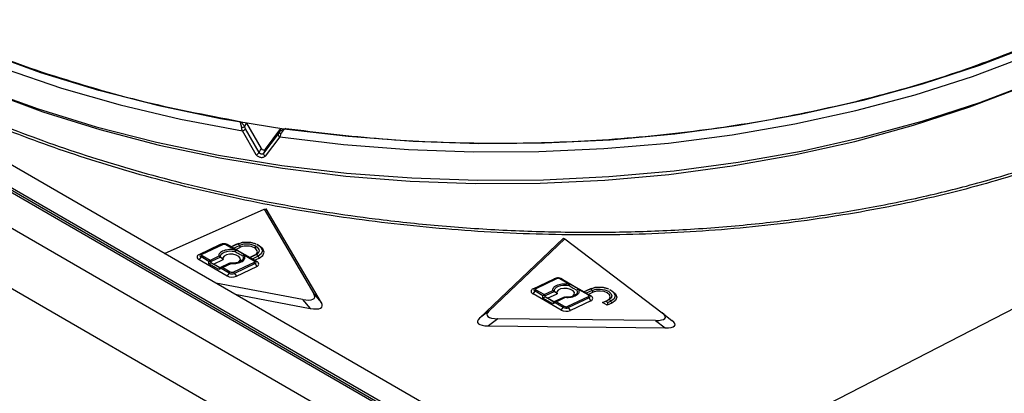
# Model space of a CAD drawing. Header units: inches. Extents: x 0.6 to 33.8, y 0 to 21.7.
# Tile 138 of 210: x 26.215 to 26.948, y 12.113 to 12.391. Entities that reach past the tile are written whole.
import ezdxf

# ---------------------------------------------------------------- set-up
doc = ezdxf.new("R2010")
doc.units = ezdxf.units.IN
doc.header["$MEASUREMENT"] = 0

msp = doc.modelspace()

# ---------------------------------------------------------------- linework, layer by layer
at = {"color": 7, "linetype": 'Continuous'}
for p, q in [((25.20301, 12.84673), (26.79363, 11.92848)), ((26.79068, 11.92652), (25.199, 12.84538)), ((26.79363, 11.92642), (25.20301, 12.84467)), ((26.76771, 11.91326), (25.17972, 12.82998)), ((26.7449, 11.88165), (25.15692, 12.79838)), ((26.59248, 12.06154), (25.43632, 12.72898)), ((26.38409, 12.31363), (26.38284, 12.31094)), ((26.38418, 12.31361), (26.3951, 12.29491)), ((26.39153, 12.2903), (26.38127, 12.30796)), ((26.39369, 12.29186), (26.38347, 12.30952)), ((26.40779, 12.30575), (26.39699, 12.29135)), ((26.3984, 12.2944), (26.40988, 12.30966)), ((26.40864, 12.30695), (26.4099, 12.30966)), ((26.40897, 12.30368), (26.39813, 12.28928)), ((26.39369, 12.29186), (26.3951, 12.29491)), ((26.3984, 12.2944), (26.39699, 12.29135)), ((27.14726, 12.27486), (26.65983, 12.02406)), ((26.32331, 12.21693), (26.39738, 12.24979)), ((26.39738, 12.24979), (26.39898, 12.2501)), ((26.39738, 12.24979), (26.43438, 12.18693)), ((26.44005, 12.18033), (26.39898, 12.2501)), ((26.36416, 12.22328), (26.3489, 12.21601)), ((26.3504, 12.21652), (26.36566, 12.22378)), ((26.35129, 12.21638), (26.36654, 12.22364)), ((26.36416, 12.22328), (26.36566, 12.22378)), ((26.36477, 12.22352), (26.36416, 12.22328)), ((26.36602, 12.22393), (26.36477, 12.22352)), ((26.36566, 12.22378), (26.36602, 12.22393)), ((26.36897, 12.22352), (26.37617, 12.21936)), ((26.36947, 12.22374), (26.36962, 12.22367)), ((26.3708, 12.22308), (26.36962, 12.22367)), ((26.36962, 12.22367), (26.3698, 12.22357)), ((26.377, 12.21942), (26.3698, 12.22357)), ((26.3711, 12.22292), (26.3698, 12.22357)), ((26.37631, 12.22357), (26.37284, 12.22192)), ((26.37291, 12.22182), (26.37725, 12.22389)), ((26.37784, 12.22417), (26.37631, 12.22357)), ((26.37725, 12.22389), (26.37631, 12.22357)), ((26.37725, 12.22389), (26.38023, 12.22485)), ((26.37863, 12.22443), (26.37784, 12.22417)), ((26.38549, 12.22517), (26.3832, 12.22508)), ((26.39168, 12.22363), (26.3911, 12.2239)), ((26.39292, 12.22308), (26.39218, 12.22345)), ((26.62027, 12.2283), (26.55758, 12.16875)), ((26.56462, 12.1741), (26.6211, 12.22775)), ((26.62027, 12.2283), (26.6211, 12.22775)), ((26.6211, 12.22775), (26.69372, 12.17268)), ((26.3504, 12.21652), (26.3489, 12.21601)), ((26.3711, 12.22292), (26.3708, 12.22308)), ((26.37284, 12.22192), (26.3711, 12.22292)), ((26.37291, 12.22182), (26.37284, 12.22192)), ((26.37462, 12.22083), (26.37897, 12.2229)), ((26.37632, 12.21991), (26.37462, 12.22083)), ((26.37632, 12.21991), (26.37979, 12.22156)), ((26.38676, 12.21388), (26.37632, 12.21991)), ((26.37979, 12.22156), (26.37897, 12.2229)), ((26.39115, 12.22227), (26.39021, 12.22102)), ((26.35041, 12.21434), (26.34892, 12.21235)), ((26.34892, 12.21235), (26.3698, 12.2003)), ((26.35627, 12.21095), (26.35041, 12.21434)), ((26.35715, 12.21172), (26.35129, 12.2151)), ((26.35622, 12.20923), (26.35627, 12.21095)), ((26.36364, 12.20494), (26.35622, 12.20923)), ((26.36362, 12.2148), (26.35715, 12.21172)), ((26.35795, 12.20979), (26.35798, 12.21087)), ((26.36485, 12.21414), (26.35798, 12.21087)), ((26.36449, 12.20625), (26.35878, 12.20954)), ((26.35878, 12.20954), (26.35981, 12.20899)), ((26.35981, 12.20899), (26.3669, 12.21236)), ((26.36445, 12.20631), (26.35981, 12.20899)), ((26.37108, 12.20946), (26.36445, 12.20631)), ((26.3669, 12.21236), (26.36485, 12.21414)), ((26.36543, 12.20657), (26.3719, 12.20965)), ((26.36631, 12.20643), (26.37278, 12.20951)), ((26.3719, 12.20965), (26.37108, 12.20946)), ((26.37283, 12.20979), (26.37213, 12.20959)), ((26.38986, 12.21018), (26.3746, 12.20292)), ((26.39069, 12.20933), (26.37544, 12.20207)), ((26.3785, 12.21041), (26.3783, 12.21034)), ((26.38266, 12.21562), (26.38985, 12.21147)), ((26.39068, 12.21152), (26.38348, 12.21567)), ((26.39023, 12.21553), (26.38676, 12.21388)), ((26.38683, 12.21378), (26.38676, 12.21388)), ((26.39117, 12.21585), (26.38683, 12.21378)), ((26.39289, 12.21486), (26.38854, 12.21279)), ((26.39024, 12.21187), (26.38854, 12.21279)), ((26.39117, 12.21585), (26.39023, 12.21553)), ((26.39024, 12.21187), (26.39371, 12.21352)), ((26.39198, 12.21087), (26.39024, 12.21187)), ((26.39068, 12.21152), (26.39198, 12.21087)), ((26.39069, 12.20933), (26.392, 12.20721)), ((26.39289, 12.21486), (26.39371, 12.21352)), ((26.36543, 12.20567), (26.36364, 12.20494)), ((26.36543, 12.20657), (26.36431, 12.20611)), ((26.36445, 12.20631), (26.36449, 12.20625)), ((26.37129, 12.20228), (26.36543, 12.20567)), ((26.37217, 12.20304), (26.36631, 12.20643)), ((26.37129, 12.20228), (26.3698, 12.2003)), ((26.37544, 12.20207), (26.37674, 12.19994)), ((26.37674, 12.19994), (26.392, 12.20721)), ((26.42602, 12.18271), (26.36151, 12.19488)), ((26.5975, 12.1906), (26.61275, 12.19786)), ((26.599, 12.19111), (26.61425, 12.19837)), ((26.59988, 12.19097), (26.61513, 12.19823)), ((26.61275, 12.19786), (26.61425, 12.19837)), ((26.61275, 12.19786), (26.61336, 12.19811)), ((26.61461, 12.19852), (26.61336, 12.19811)), ((26.61425, 12.19837), (26.61461, 12.19852)), ((26.62476, 12.19395), (26.61756, 12.1981)), ((26.61806, 12.19832), (26.61821, 12.19825)), ((26.61939, 12.19767), (26.61821, 12.19825)), ((26.61821, 12.19825), (26.61839, 12.19816)), ((26.61839, 12.19816), (26.62559, 12.194)), ((26.6197, 12.19751), (26.61839, 12.19816)), ((26.61939, 12.19767), (26.6197, 12.19751)), ((26.6197, 12.19751), (26.63535, 12.18847)), ((26.37573, 12.18667), (26.43169, 12.17611)), ((26.43438, 12.18693), (26.44005, 12.18033)), ((26.5975, 12.1906), (26.599, 12.19111)), ((26.59751, 12.18694), (26.599, 12.18892)), ((26.61839, 12.17489), (26.59751, 12.18694)), ((26.60486, 12.18554), (26.599, 12.18892)), ((26.60574, 12.1863), (26.59988, 12.18968)), ((26.60574, 12.1863), (26.61221, 12.18938)), ((26.61344, 12.18873), (26.60657, 12.18545)), ((26.6084, 12.18357), (26.61549, 12.18695)), ((26.61549, 12.18695), (26.61344, 12.18873)), ((26.62438, 12.193), (26.6275, 12.19113)), ((26.6275, 12.19113), (26.63007, 12.18972)), ((26.63844, 12.18605), (26.63125, 12.19021)), ((26.63208, 12.19026), (26.63927, 12.1861)), ((26.63535, 12.18847), (26.63882, 12.19012)), ((26.63535, 12.18847), (26.63542, 12.18837)), ((26.63542, 12.18837), (26.63976, 12.19044)), ((26.64148, 12.18945), (26.63713, 12.18738)), ((26.63883, 12.18646), (26.63713, 12.18738)), ((26.63882, 12.19012), (26.64035, 12.19072)), ((26.63882, 12.19012), (26.63976, 12.19044)), ((26.6423, 12.18811), (26.63883, 12.18646)), ((26.63976, 12.19044), (26.64274, 12.1914)), ((26.64114, 12.19098), (26.64035, 12.19072)), ((26.6423, 12.18811), (26.64148, 12.18945)), ((26.648, 12.19172), (26.64571, 12.19163)), ((26.65543, 12.18963), (26.65469, 12.19)), ((26.42602, 12.18271), (26.43169, 12.17611)), ((26.60481, 12.18381), (26.60486, 12.18554)), ((26.61223, 12.17953), (26.60481, 12.18381)), ((26.60654, 12.18438), (26.60657, 12.18545)), ((26.61308, 12.18083), (26.60737, 12.18413)), ((26.60737, 12.18413), (26.6084, 12.18357)), ((26.61304, 12.18089), (26.6084, 12.18357)), ((26.61402, 12.18025), (26.61223, 12.17953)), ((26.61402, 12.18115), (26.6129, 12.1807)), ((26.62013, 12.18427), (26.61304, 12.18089)), ((26.61304, 12.18089), (26.61308, 12.18083)), ((26.61402, 12.18115), (26.62089, 12.18443)), ((26.61988, 12.17687), (26.61402, 12.18025)), ((26.62138, 12.1841), (26.6149, 12.18101)), ((26.6149, 12.18101), (26.62076, 12.17763)), ((26.62089, 12.18443), (26.62013, 12.18427)), ((26.63845, 12.18477), (26.62319, 12.1775)), ((26.63928, 12.18392), (26.62403, 12.17666)), ((26.64059, 12.18179), (26.62533, 12.17453)), ((26.63883, 12.18646), (26.64057, 12.18545)), ((26.63927, 12.1861), (26.64057, 12.18545)), ((26.64059, 12.18179), (26.63928, 12.18392)), ((26.64927, 12.18043), (26.65274, 12.18208)), ((26.64927, 12.18043), (26.6511, 12.18117)), ((26.65275, 12.17842), (26.64927, 12.18043)), ((26.6511, 12.18117), (26.65368, 12.1824)), ((26.65368, 12.1824), (26.65274, 12.18208)), ((26.65281, 12.18018), (26.65275, 12.17842)), ((26.65622, 12.18007), (26.65275, 12.17842)), ((26.6554, 12.18141), (26.65281, 12.18018)), ((26.65622, 12.18007), (26.6554, 12.18141)), ((26.56462, 12.1741), (26.55758, 12.16875)), ((26.61839, 12.17489), (26.61988, 12.17687)), ((26.62533, 12.17453), (26.62403, 12.17666)), ((26.69372, 12.17268), (26.70089, 12.16718)), ((26.57131, 12.1684), (26.56428, 12.16305)), ((26.6887, 12.16711), (26.57131, 12.1684)), ((26.6887, 12.16711), (26.69587, 12.16161)), ((26.56428, 12.16305), (26.69587, 12.16161))]:
    msp.add_line(p, q, dxfattribs=at)
at = {"color": 7, "linetype": 'Continuous', "flags": 128}
for points in [[(26.0211, 12.45288), (26.02671, 12.44856), (26.05747, 12.42684), (26.09082, 12.40642), (26.12659, 12.38742), (26.1646, 12.36994), (26.20467, 12.35405), (26.24658, 12.33984), (26.29014, 12.32738), (26.33511, 12.31674), (26.38127, 12.30796)], [(26.40897, 12.30368), (26.45656, 12.29795), (26.50472, 12.29419), (26.55323, 12.29241), (26.60184, 12.29262), (26.65029, 12.29481), (26.69836, 12.29898), (26.74579, 12.30511), (26.79236, 12.31316), (26.83781, 12.3231), (26.88194, 12.33487), (26.9245, 12.34841), (26.9653, 12.36367), (27.00412, 12.38055), (27.04077, 12.39898), (27.07507, 12.41887), (27.10684, 12.4401), (27.12075, 12.45044)], [(26.97038, 12.3723), (26.92968, 12.35665), (26.88715, 12.34273), (26.84299, 12.33061), (26.79745, 12.32035), (26.75075, 12.31199), (26.70313, 12.30559), (26.65483, 12.30118), (26.60612, 12.29878), (26.55723, 12.2984), (26.50842, 12.30004), (26.45994, 12.3037), (26.41204, 12.30936), (26.36496, 12.31698), (26.31895, 12.32654), (26.27425, 12.33797), (26.23108, 12.35122), (26.18967, 12.36623)], [(26.17027, 12.34631), (26.19191, 12.3373), (26.23263, 12.32227), (26.27512, 12.30899), (26.31916, 12.2975), (26.36453, 12.28788), (26.41097, 12.28017), (26.45826, 12.27442), (26.50614, 12.27066), (26.55437, 12.26889), (26.6027, 12.26915), (26.65086, 12.27141), (26.69862, 12.27568), (26.74572, 12.28192), (26.79192, 12.29011), (26.83697, 12.3002), (26.88065, 12.31214), (26.92272, 12.32587), (26.96296, 12.34132), (26.97473, 12.34631)], [(26.18756, 12.33933), (26.22911, 12.32431), (26.27242, 12.31105), (26.31725, 12.2996), (26.36338, 12.29002), (26.41058, 12.28237), (26.45861, 12.27669), (26.50722, 12.27299), (26.55615, 12.27131), (26.60518, 12.27165), (26.65403, 12.274), (26.70247, 12.27836), (26.75025, 12.28471), (26.79712, 12.293), (26.84285, 12.30321), (26.8872, 12.31527), (26.92994, 12.32913), (26.97086, 12.34471)], [(26.36602, 12.22393), (26.3661, 12.22395), (26.36617, 12.22397)], [(26.39218, 12.22345), (26.39286, 12.22308), (26.39526, 12.22107), (26.3961, 12.2188), (26.39527, 12.21662), (26.39289, 12.21486)], [(26.36485, 12.21414), (26.36486, 12.21525), (26.36538, 12.21631), (26.36639, 12.21723), (26.36782, 12.21797), (26.3696, 12.21849), (26.3716, 12.21874), (26.37371, 12.21872), (26.37579, 12.21842)], [(26.37705, 12.20993), (26.37705, 12.20993), (26.3788, 12.21083), (26.37969, 12.21206), (26.37959, 12.21342), (26.37849, 12.2147), (26.37659, 12.21571), (26.37416, 12.2163), (26.37159, 12.21636), (26.36927, 12.21589), (26.36757, 12.21496), (26.36673, 12.21373), (26.3669, 12.21236), (26.3669, 12.21236)], [(26.39023, 12.21553), (26.39114, 12.21607), (26.39182, 12.21671), (26.39224, 12.21741), (26.39238, 12.21816), (26.39223, 12.21893), (26.39181, 12.21968), (26.39113, 12.22039), (26.39021, 12.22102)], [(26.39115, 12.22227), (26.39222, 12.22153), (26.39302, 12.2207), (26.39352, 12.21982), (26.39369, 12.21893), (26.39352, 12.21805), (26.39304, 12.21723), (26.39224, 12.21648), (26.39117, 12.21585)], [(26.39371, 12.21352), (26.39636, 12.21548), (26.39729, 12.21791), (26.39635, 12.22044), (26.39368, 12.22267), (26.39292, 12.22308)], [(26.37283, 12.20979), (26.37283, 12.2098), (26.37282, 12.2098), (26.37282, 12.20978), (26.37282, 12.20975), (26.37281, 12.20971), (26.3728, 12.20966), (26.37279, 12.20959), (26.37278, 12.20951)], [(26.38147, 12.21514), (26.38184, 12.21406), (26.38171, 12.21299), (26.38109, 12.21199), (26.38003, 12.21112), (26.37858, 12.21043), (26.3785, 12.21041)], [(26.61461, 12.19852), (26.61469, 12.19854), (26.61476, 12.19856)], [(26.61344, 12.18873), (26.61345, 12.18984), (26.61397, 12.19089), (26.61498, 12.19182), (26.61641, 12.19256), (26.61819, 12.19307), (26.62019, 12.19333), (26.6223, 12.1933), (26.62438, 12.193)], [(26.62564, 12.18452), (26.62714, 12.18523), (26.62821, 12.18643), (26.62825, 12.18781), (26.62727, 12.18914), (26.62542, 12.19021), (26.62298, 12.19085), (26.62036, 12.19096), (26.61798, 12.19051), (26.6162, 12.18959), (26.61533, 12.18834), (26.61549, 12.18695), (26.61549, 12.18695)], [(26.63007, 12.18972), (26.63043, 12.18861), (26.63027, 12.18751), (26.6296, 12.18648), (26.62846, 12.18561), (26.62709, 12.18499)], [(26.64148, 12.18945), (26.64427, 12.19029), (26.64756, 12.19046), (26.65086, 12.18995), (26.65366, 12.18882), (26.65553, 12.18725), (26.6562, 12.18548), (26.65555, 12.18378), (26.65368, 12.1824)], [(26.65274, 12.18208), (26.65433, 12.18326), (26.65489, 12.18472), (26.65432, 12.18623), (26.65272, 12.18757), (26.65033, 12.18854), (26.64751, 12.18898), (26.64469, 12.18883), (26.6423, 12.18811)], [(26.65469, 12.19), (26.65537, 12.18963), (26.65777, 12.18762), (26.65861, 12.18535), (26.65778, 12.18317), (26.6554, 12.18141)], [(26.65543, 12.18963), (26.65619, 12.18922), (26.65886, 12.18699), (26.6598, 12.18446), (26.65887, 12.18203), (26.65622, 12.18007)], [(26.62709, 12.18499), (26.62691, 12.18493), (26.62689, 12.18492)]]:
    msp.add_lwpolyline(points, dxfattribs=at)
at = {"color": 7, "linetype": 'Continuous'}
for centre, radius, start, end in [((26.43255, 12.15429), 0.16434, 107.60789, 108.38652), ((26.37998, 12.31212), 0.00436, 287.33914, 323.27569), ((26.40982, 12.30553), 0.00204, 173.70887, 245.41579), ((26.4114, 12.30854), 0.0032, 209.98373, 241.4718), ((26.39023, 12.29439), 0.00428, 287.6219, 323.91332), ((26.39899, 12.29111), 0.00202, 173.05586, 244.89735), ((26.36594, 12.22274), 0.00108, 56.62431, 105.29736), ((26.36944, 12.2227), 0.000945, 67.58317, 119.64415), ((26.37744, 12.22223), 0.00166, 23.49176, 96.51362), ((26.38439, 12.20955), 0.0144, 61.99506, 112.10657), ((26.34944, 12.21419), 0.00191, 106.44813, 253.96648), ((26.35073, 12.21543), 0.00114, 106.44813, 253.96648), ((26.35069, 12.21547), 0.00108, 56.62431, 105.29736), ((26.38003, 12.21728), 0.00439, 151.63753, 164.95736), ((26.37664, 12.21854), 0.000945, 67.58317, 119.64415), ((26.38443, 12.21014), 0.01232, 61.99506, 112.10657), ((26.35244, 12.21288), 0.0025, 117.40596, 144.32692), ((26.3583, 12.2095), 0.0025, 117.40596, 144.32692), ((26.35693, 12.20718), 0.00383, 74.12124, 99.98038), ((26.35586, 12.20962), 0.00246, 30.44616, 58.34256), ((26.37219, 12.2086), 0.00108, 56.62431, 105.29736), ((26.38293, 12.21324), 0.00239, 96.64551, 127.6065), ((26.38312, 12.2148), 0.000945, 67.58317, 119.64415), ((26.39032, 12.21064), 0.000945, 67.58317, 119.64415), ((26.38856, 12.20809), 0.00246, 30.44616, 58.34256), ((26.39037, 12.21042), 0.00114, 286.44813, 73.96648), ((26.39136, 12.2142), 0.00166, 23.49176, 96.51362), ((26.39146, 12.20903), 0.00191, 286.44813, 73.96648), ((26.36649, 12.20612), 0.00115, 157.08509, 203.32951), ((26.36572, 12.20552), 0.00108, 56.62431, 105.29736), ((26.36746, 12.20421), 0.0025, 117.40596, 144.32692), ((26.37332, 12.20083), 0.0025, 117.40596, 144.32692), ((26.37359, 12.20661), 0.0049, 241.99506, 292.10657), ((26.37331, 12.20082), 0.00246, 30.44616, 58.34256), ((26.37365, 12.20755), 0.00821, 241.99506, 292.10657), ((26.61453, 12.19732), 0.00108, 56.62431, 105.29736), ((26.61803, 12.19728), 0.000945, 67.58317, 119.64415), ((26.62862, 12.19187), 0.00439, 151.63753, 164.95736), ((26.62523, 12.19313), 0.000945, 67.58317, 119.64415), ((26.59804, 12.18877), 0.00191, 106.44813, 253.96648), ((26.59932, 12.19002), 0.00114, 106.44813, 253.96648), ((26.59928, 12.19006), 0.00108, 56.62431, 105.29736), ((26.60103, 12.18747), 0.0025, 117.40596, 144.32692), ((26.63152, 12.18783), 0.00239, 96.64551, 127.6065), ((26.63172, 12.18938), 0.000945, 67.58317, 119.64415), ((26.63995, 12.18878), 0.00166, 23.49176, 96.51362), ((26.60689, 12.18408), 0.0025, 117.40596, 144.32692), ((26.60553, 12.18177), 0.00383, 74.12124, 99.98038), ((26.60445, 12.1842), 0.00246, 30.44616, 58.34256), ((26.61508, 12.18071), 0.00115, 157.08509, 203.32951), ((26.61431, 12.18011), 0.00108, 56.62431, 105.29736), ((26.61605, 12.17879), 0.0025, 117.40596, 144.32692), ((26.63891, 12.18523), 0.000945, 67.58317, 119.64415), ((26.63715, 12.18267), 0.00246, 30.44616, 58.34256), ((26.63896, 12.18501), 0.00114, 286.44813, 73.96648), ((26.64005, 12.18362), 0.00191, 286.44813, 73.96648), ((26.65387, 12.18075), 0.00166, 23.49176, 96.51362), ((26.62224, 12.18214), 0.00821, 241.99506, 292.10657), ((26.62191, 12.17541), 0.0025, 117.40596, 144.32692), ((26.62218, 12.18119), 0.0049, 241.99506, 292.10657), ((26.6219, 12.17541), 0.00246, 30.44616, 58.34256)]:
    msp.add_arc(centre, radius, start, end, dxfattribs=at)
for centre, major_axis, ratio, start_param, end_param in [((26.39676, 12.29548), (0.00176, -0.00089), 0.818667, 4.043632, 6.138027), ((26.37507, 12.22067), (0.00216, -0.00115), 0.02985, 3.193979, 4.520429), ((26.35697, 12.20831), (0.00191, 0.00106), 0.535471, 0.770885, 1.671713), ((26.35923, 12.20701), (-0.00175, 0.00265), 0.480154, 5.552808, 5.97843), ((26.38899, 12.21263), (0.00216, -0.00115), 0.02985, 3.193979, 4.520429), ((26.3644, 12.20403), (0.00015, 0.00214), 0.41628, 0.260024, 1.160852), ((26.36214, 12.20533), (0.00235, 0.00091), 0.05734, 5.868861, 6.294483), ((26.41731, 12.19191), (0.01757, -0.00791), 0.314644, 5.366374, 6.701666), ((26.63758, 12.18722), (0.00216, -0.00115), 0.02985, 3.193979, 4.520429), ((26.42298, 12.18532), (0.01757, -0.00791), 0.314644, 5.366374, 6.701666), ((26.60556, 12.1829), (0.00191, 0.00106), 0.535471, 0.770885, 1.671713), ((26.60782, 12.1816), (-0.00175, 0.00265), 0.480154, 5.552808, 5.97843), ((26.61299, 12.17862), (0.00015, 0.00214), 0.41628, 0.260024, 1.160852), ((26.61073, 12.17992), (0.00235, 0.00091), 0.05734, 5.868861, 6.294483), ((26.65046, 12.17869), (0.00201, 0.00244), 0.503667, 5.703201, 7.029652), ((26.58277, 12.17561), (0.01957, 0.00446), 0.29001, 2.687248, 4.02254), ((26.67506, 12.1746), (0.02093, -0.00535), 0.250529, 5.484963, 6.820256), ((26.57574, 12.17027), (0.01957, 0.00446), 0.29001, 2.687248, 4.02254), ((26.68222, 12.1691), (0.02093, -0.00535), 0.250529, 5.484963, 6.820256)]:
    msp.add_ellipse(centre, major_axis=major_axis, ratio=ratio, start_param=start_param, end_param=end_param, dxfattribs=at)
for points, knots in [([(26.09127, 12.96958), (26.07107, 12.957), (26.03066, 12.93184), (25.98153, 12.88872), (25.94192, 12.84257), (25.91326, 12.79375), (25.89583, 12.7432), (25.88999, 12.69178), (25.89583, 12.64035), (25.91325, 12.5898), (25.94194, 12.541), (25.98144, 12.49478), (26.03101, 12.4519), (26.08996, 12.41324), (26.15675, 12.37893), (26.20706, 12.36067), (26.23222, 12.35153)], [0, 0, 0, 0, 0.071422, 0.142856, 0.214286, 0.285708, 0.357142, 0.428572, 0.499994, 0.571428, 0.642858, 0.71428, 0.785714, 0.857144, 0.928566, 1, 1, 1, 1]), ([(27.11628, 12.34832), (27.10254, 12.33984), (27.07506, 12.32287), (27.02667, 12.30021), (26.97256, 12.27972), (26.91183, 12.262), (26.84559, 12.24771), (26.77472, 12.23738), (26.70038, 12.23138), (26.62392, 12.22997), (26.54682, 12.23322), (26.47058, 12.24103), (26.39662, 12.2531), (26.3262, 12.26903), (26.2604, 12.28828), (26.19999, 12.31024), (26.14549, 12.3343), (26.09649, 12.36021), (26.05202, 12.38826), (26.01156, 12.41901), (25.97569, 12.45265), (25.94533, 12.48884), (25.92237, 12.52712), (25.90904, 12.55682), (25.90626, 12.57357), (25.9057, 12.57699)], [0, 0, 0, 0, 0.041576, 0.083148, 0.127052, 0.172294, 0.218663, 0.265909, 0.313749, 0.361883, 0.409996, 0.457776, 0.504926, 0.55117, 0.596268, 0.640016, 0.682251, 0.722852, 0.763453, 0.805688, 0.849436, 0.894534, 0.940778, 0.987928, 1, 1, 1, 1]), ([(26.55289, 11.7845), (26.49346, 11.80161), (26.37503, 11.83571), (26.20056, 11.90225), (26.02956, 11.97978), (25.8623, 12.06942), (25.69885, 12.1707), (25.53951, 12.28386), (25.38387, 12.40789), (25.28432, 12.49963), (25.23436, 12.54567)], [0, 0, 0, 0, 0.126004, 0.25109, 0.375701, 0.5, 0.624302, 0.74891, 0.873998, 1, 1, 1, 1]), ([(26.09837, 12.36235), (26.11574, 12.35287), (26.15061, 12.33383), (26.20941, 12.30875), (26.27249, 12.28654), (26.33908, 12.26794), (26.40853, 12.253), (26.47141, 12.24327), (26.52729, 12.23731), (26.57552, 12.23398), (26.62348, 12.23249), (26.67112, 12.23281), (26.71838, 12.2349), (26.76461, 12.2388), (26.80994, 12.24446), (26.85452, 12.25187), (26.89135, 12.25973), (26.92081, 12.26713), (26.94337, 12.2734), (26.96719, 12.28077), (26.99207, 12.28934), (27.00862, 12.29572), (27.01701, 12.29914), (27.01701, 12.29914), (27.01701, 12.29914), (27.01701, 12.29915), (27.01702, 12.29915), (27.01703, 12.29915), (27.01705, 12.29916), (27.01708, 12.29917), (27.01715, 12.2992), (27.0173, 12.29926), (27.01774, 12.29944), (27.01913, 12.30001), (27.02392, 12.30199), (27.03385, 12.30622), (27.0499, 12.31348), (27.06537, 12.32111), (27.07831, 12.32797), (27.08705, 12.33282), (27.09507, 12.33746), (27.10239, 12.34187), (27.10907, 12.34603), (27.11325, 12.34875), (27.11525, 12.35006)], [0, 0, 0, 0, 0.0616777, 0.1238436, 0.1865061, 0.2496738, 0.3115217, 0.3747186, 0.4154743, 0.4571653, 0.4997939, 0.539893, 0.5814181, 0.6243716, 0.6636972, 0.7054193, 0.7495407, 0.7706151, 0.7936433, 0.8186262, 0.8455649, 0.8744607, 0.8744619, 0.8744628, 0.8744644, 0.8744674, 0.8744727, 0.8744824, 0.8745003, 0.8745345, 0.874602, 0.8747436, 0.8750632, 0.8761081, 0.8795253, 0.8916695, 0.9108948, 0.9372037, 0.9494482, 0.9609816, 0.9718036, 0.9819142, 0.991313, 1, 1, 1, 1]), ([(26.38071, 12.31025), (26.38064, 12.31069), (26.38048, 12.31164), (26.38017, 12.3129), (26.3798, 12.3141), (26.37955, 12.3147), (26.3794, 12.31504)], [0, 0, 0, 0, 0.233167, 0.497509, 0.707318, 1, 1, 1, 1]), ([(26.3794, 12.31504), (26.37979, 12.31477), (26.38046, 12.31431), (26.38141, 12.3133), (26.38223, 12.31221), (26.38264, 12.31134), (26.38284, 12.31094)], [0, 0, 0, 0, 0.293078, 0.502495, 0.767047, 1, 1, 1, 1]), ([(26.38127, 12.30796), (26.38114, 12.30838), (26.38091, 12.3091), (26.38077, 12.30991), (26.38071, 12.31025)], [0, 0, 0, 0, 0.577813, 1, 1, 1, 1]), ([(26.38284, 12.31094), (26.38293, 12.31069), (26.38311, 12.31019), (26.38335, 12.30974), (26.38347, 12.30952)], [0, 0, 0, 0, 0.496561, 1, 1, 1, 1]), ([(26.40779, 12.30575), (26.40793, 12.30594), (26.4082, 12.30631), (26.40849, 12.30673), (26.40864, 12.30695)], [0, 0, 0, 0, 0.503441, 1, 1, 1, 1]), ([(26.40864, 12.30695), (26.40891, 12.30728), (26.40949, 12.30799), (26.41062, 12.30878), (26.41195, 12.30944), (26.41289, 12.30965), (26.41343, 12.30978)], [0, 0, 0, 0, 0.2329358, 0.4975054, 0.7068876, 1, 1, 1, 1]), ([(26.40988, 12.30574), (26.40974, 12.30543), (26.40942, 12.30469), (26.40913, 12.30405), (26.40897, 12.30368)], [0, 0, 0, 0, 0.422187, 1, 1, 1, 1]), ([(26.41343, 12.30978), (26.41303, 12.30952), (26.41234, 12.30906), (26.41135, 12.30807), (26.41051, 12.307), (26.41008, 12.30614), (26.40988, 12.30574)], [0, 0, 0, 0, 0.292648, 0.502491, 0.766816, 1, 1, 1, 1]), ([(26.39813, 12.28928), (26.39794, 12.28907), (26.39756, 12.28865), (26.39673, 12.28825), (26.3958, 12.28805), (26.3948, 12.28809), (26.39381, 12.28835), (26.39289, 12.28884), (26.39208, 12.28949), (26.39171, 12.29004), (26.39153, 12.2903)], [0, 0, 0, 0, 0.1241906, 0.2502488, 0.3760528, 0.4999513, 0.6237591, 0.749701, 0.8757481, 1, 1, 1, 1]), ([(26.39699, 12.29135), (26.39688, 12.29123), (26.39667, 12.291), (26.39623, 12.29079), (26.39577, 12.29071), (26.39531, 12.29073), (26.39485, 12.29085), (26.39441, 12.29108), (26.39399, 12.29142), (26.39379, 12.29171), (26.39369, 12.29186)], [0, 0, 0, 0, 0.137481, 0.266595, 0.387396, 0.499952, 0.612507, 0.733324, 0.86247, 1, 1, 1, 1]), ([(26.36785, 12.22413), (26.36734, 12.22414), (26.36676, 12.22415), (26.36625, 12.22399), (26.36619, 12.22397)], [0, 0, 0, 0, 0.886651, 1, 1, 1, 1]), ([(26.36654, 12.22364), (26.36672, 12.22371), (26.36707, 12.22384), (26.36775, 12.22387), (26.36844, 12.22377), (26.36879, 12.2236), (26.36897, 12.22352)], [0, 0, 0, 0, 0.25051, 0.499867, 0.747756, 1, 1, 1, 1]), ([(26.36945, 12.22374), (26.36917, 12.22385), (26.36866, 12.22405), (26.3681, 12.22411), (26.36785, 12.22413)], [0, 0, 0, 0, 0.545866, 1, 1, 1, 1]), ([(26.3832, 12.22508), (26.38246, 12.22509), (26.38144, 12.22511), (26.38054, 12.2249), (26.38029, 12.22484)], [0, 0, 0, 0, 0.7248401, 1, 1, 1, 1]), ([(26.3885, 12.22469), (26.38834, 12.22474), (26.38739, 12.22502), (26.38635, 12.2251), (26.38549, 12.22517)], [0, 0, 0, 0, 0.170019, 1, 1, 1, 1]), ([(26.3911, 12.2239), (26.39095, 12.22396), (26.39018, 12.22433), (26.38926, 12.22453), (26.3885, 12.22469)], [0, 0, 0, 0, 0.18379, 1, 1, 1, 1]), ([(26.35129, 12.2151), (26.35115, 12.2152), (26.35086, 12.2154), (26.35075, 12.21577), (26.35086, 12.21612), (26.35114, 12.21629), (26.35129, 12.21638)], [0, 0, 0, 0, 0.25051, 0.499867, 0.747756, 1, 1, 1, 1]), ([(26.37617, 12.21936), (26.3754, 12.2195), (26.37388, 12.21976), (26.37151, 12.21978), (26.36926, 12.21953), (26.36725, 12.21898), (26.36557, 12.21819), (26.36438, 12.21719), (26.36364, 12.21604), (26.36363, 12.21521), (26.36362, 12.2148)], [0, 0, 0, 0, 0.1250693, 0.2499916, 0.374853, 0.4999957, 0.6248573, 0.7500001, 0.8747879, 1, 1, 1, 1]), ([(26.37579, 12.21842), (26.3759, 12.21857), (26.37614, 12.2189), (26.37647, 12.21922), (26.37678, 12.21944), (26.37692, 12.21942), (26.377, 12.21942)], [0, 0, 0, 0, 0.24005, 0.500081, 0.709353, 1, 1, 1, 1]), ([(26.37579, 12.21842), (26.37688, 12.21775), (26.37905, 12.21642), (26.38067, 12.21557), (26.38147, 12.21514)], [0, 0, 0, 0, 0.5005215, 1, 1, 1, 1]), ([(26.377, 12.21942), (26.37827, 12.2187), (26.38081, 12.21726), (26.38259, 12.2162), (26.38348, 12.21567)], [0, 0, 0, 0, 0.5014971, 1, 1, 1, 1]), ([(26.36485, 12.21414), (26.36472, 12.21425), (26.36435, 12.21455), (26.3639, 12.2147), (26.36362, 12.2148)], [0, 0, 0, 0, 0.368588, 1, 1, 1, 1]), ([(26.37172, 12.20961), (26.37171, 12.20961), (26.37166, 12.20961), (26.37155, 12.2096), (26.37133, 12.20956), (26.37118, 12.20951), (26.37108, 12.20946)], [0, 0, 0, 0, 0.035944, 0.233102, 0.430263, 1, 1, 1, 1]), ([(26.3719, 12.20965), (26.37204, 12.2097), (26.37234, 12.20981), (26.37266, 12.2098), (26.37283, 12.20979)], [0, 0, 0, 0, 0.47272, 1, 1, 1, 1]), ([(26.37278, 12.20951), (26.37357, 12.20947), (26.37514, 12.2094), (26.37739, 12.20967), (26.37942, 12.2102), (26.38108, 12.211), (26.38232, 12.212), (26.383, 12.21315), (26.3832, 12.21438), (26.38284, 12.21521), (26.38266, 12.21562)], [0, 0, 0, 0, 0.125069, 0.249992, 0.374853, 0.499996, 0.624857, 0.75, 0.874788, 1, 1, 1, 1]), ([(26.37849, 12.2104), (26.37849, 12.2104), (26.37813, 12.21024), (26.37712, 12.21001), (26.37531, 12.20972), (26.37385, 12.20976), (26.373, 12.20979)], [0, 0, 0, 0, 0.0029632, 0.2749969, 0.5745368, 1, 1, 1, 1]), ([(26.38348, 12.21567), (26.3833, 12.21574), (26.38298, 12.21585), (26.38243, 12.21578), (26.38192, 12.21556), (26.38162, 12.21528), (26.38147, 12.21514)], [0, 0, 0, 0, 0.290613, 0.49992, 0.75993, 1, 1, 1, 1]), ([(26.38985, 12.21147), (26.39, 12.21136), (26.39028, 12.21116), (26.3904, 12.2108), (26.39029, 12.21044), (26.39, 12.21027), (26.38986, 12.21018)], [0, 0, 0, 0, 0.25051, 0.499867, 0.747756, 1, 1, 1, 1]), ([(26.3746, 12.20292), (26.37443, 12.20285), (26.37407, 12.20272), (26.37339, 12.2027), (26.3727, 12.20279), (26.37235, 12.20296), (26.37217, 12.20304)], [0, 0, 0, 0, 0.25051, 0.499867, 0.747756, 1, 1, 1, 1]), ([(26.61221, 12.18938), (26.61222, 12.1898), (26.61223, 12.19062), (26.61297, 12.19177), (26.61416, 12.19278), (26.61584, 12.19357), (26.61785, 12.19412), (26.6201, 12.19437), (26.62247, 12.19435), (26.62399, 12.19408), (26.62476, 12.19395)], [0, 0, 0, 0, 0.125069, 0.249992, 0.374853, 0.499996, 0.624857, 0.75, 0.874788, 1, 1, 1, 1]), ([(26.61644, 12.19872), (26.61593, 12.19873), (26.61535, 12.19874), (26.61484, 12.19858), (26.61478, 12.19856)], [0, 0, 0, 0, 0.886651, 1, 1, 1, 1]), ([(26.61756, 12.1981), (26.61739, 12.19819), (26.61703, 12.19836), (26.61635, 12.19845), (26.61566, 12.19843), (26.61531, 12.1983), (26.61513, 12.19823)], [0, 0, 0, 0, 0.25051, 0.499867, 0.747756, 1, 1, 1, 1]), ([(26.61804, 12.19833), (26.61776, 12.19844), (26.61725, 12.19863), (26.61669, 12.19869), (26.61644, 12.19872)], [0, 0, 0, 0, 0.545866, 1, 1, 1, 1]), ([(26.62559, 12.194), (26.62551, 12.19401), (26.62537, 12.19402), (26.62506, 12.19381), (26.62473, 12.19348), (26.6245, 12.19316), (26.62438, 12.193)], [0, 0, 0, 0, 0.290647, 0.499919, 0.75995, 1, 1, 1, 1]), ([(26.62559, 12.194), (26.62686, 12.19328), (26.6294, 12.19185), (26.63119, 12.19079), (26.63208, 12.19026)], [0, 0, 0, 0, 0.501497, 1, 1, 1, 1]), ([(26.59988, 12.18968), (26.59974, 12.18979), (26.59945, 12.18999), (26.59934, 12.19035), (26.59945, 12.19071), (26.59974, 12.19088), (26.59988, 12.19097)], [0, 0, 0, 0, 0.252244, 0.500133, 0.74949, 1, 1, 1, 1]), ([(26.61344, 12.18873), (26.61331, 12.18884), (26.61294, 12.18914), (26.61249, 12.18929), (26.61221, 12.18938)], [0, 0, 0, 0, 0.368599, 1, 1, 1, 1]), ([(26.63125, 12.19021), (26.63143, 12.18979), (26.63179, 12.18897), (26.6316, 12.18773), (26.63091, 12.18658), (26.62967, 12.18559), (26.62801, 12.18479), (26.62598, 12.18426), (26.62373, 12.18398), (26.62216, 12.18406), (26.62138, 12.1841)], [0, 0, 0, 0, 0.125069, 0.249992, 0.374853, 0.499996, 0.624857, 0.75, 0.874788, 1, 1, 1, 1]), ([(26.63007, 12.18972), (26.63021, 12.18986), (26.63051, 12.19015), (26.63102, 12.19037), (26.63157, 12.19044), (26.63189, 12.19033), (26.63208, 12.19026)], [0, 0, 0, 0, 0.24007, 0.50008, 0.709387, 1, 1, 1, 1]), ([(26.64571, 12.19163), (26.64497, 12.19165), (26.64395, 12.19166), (26.64305, 12.19145), (26.6428, 12.1914)], [0, 0, 0, 0, 0.72484, 1, 1, 1, 1]), ([(26.65101, 12.19124), (26.65085, 12.19129), (26.6499, 12.19157), (26.64886, 12.19165), (26.648, 12.19172)], [0, 0, 0, 0, 0.1700193, 1, 1, 1, 1]), ([(26.65361, 12.19045), (26.65346, 12.19051), (26.65269, 12.19088), (26.65177, 12.19108), (26.65101, 12.19124)], [0, 0, 0, 0, 0.18379, 1, 1, 1, 1]), ([(26.62138, 12.1841), (26.62127, 12.18422), (26.62109, 12.18443), (26.62095, 12.18443), (26.62089, 12.18443)], [0, 0, 0, 0, 0.631412, 1, 1, 1, 1]), ([(26.62708, 12.18499), (26.62708, 12.18499), (26.62672, 12.18483), (26.62571, 12.1846), (26.6239, 12.1843), (26.62244, 12.18435), (26.62159, 12.18437)], [0, 0, 0, 0, 0.002963, 0.274997, 0.574537, 1, 1, 1, 1]), ([(26.63844, 12.18605), (26.63859, 12.18595), (26.63888, 12.18575), (26.63899, 12.18538), (26.63888, 12.18503), (26.63859, 12.18486), (26.63845, 12.18477)], [0, 0, 0, 0, 0.252244, 0.500133, 0.74949, 1, 1, 1, 1]), ([(26.62076, 12.17763), (26.62094, 12.17755), (26.62129, 12.17738), (26.62198, 12.17728), (26.62266, 12.17731), (26.62302, 12.17744), (26.62319, 12.1775)], [0, 0, 0, 0, 0.25051, 0.499867, 0.747756, 1, 1, 1, 1])]:
    msp.add_open_spline(points, degree=3, knots=knots, dxfattribs=at)
for points in [[(26.41343, 12.30978), (26.4373, 12.30692), (26.48503, 12.30119), (26.55813, 12.29828), (26.63126, 12.29959), (26.70375, 12.30551), (26.77474, 12.31584), (26.84331, 12.33058), (26.90909, 12.34921), (26.94954, 12.36492), (26.96976, 12.37278)], [(26.23222, 12.35153), (26.25582, 12.3442), (26.30301, 12.32953), (26.35394, 12.31987), (26.3794, 12.31504)]]:
    msp.add_open_spline(points, degree=3, dxfattribs=at)

doc.saveas('drawing.dxf')
